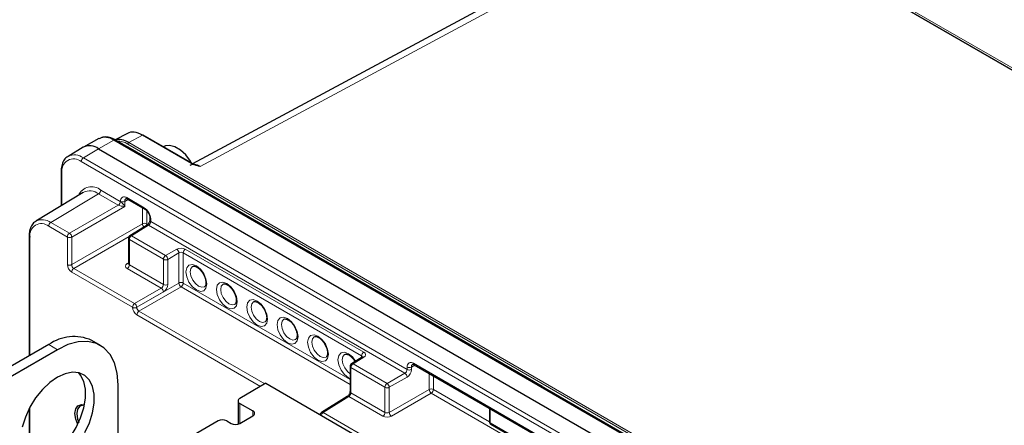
# Paper-space layout 'Blatt2' of a CAD drawing. Header units: millimetres. Extents: x 5 to 418, y 2 to 292.
# Tile 71 of 74: x 249 to 303, y 235 to 257. Entities that reach past the tile are written whole.
import ezdxf

# ---------------------------------------------------------------- set-up
doc = ezdxf.new("R2010")
doc.units = ezdxf.units.MM

psp = doc.layouts.new('Blatt2')

# ---------------------------------------------------------------- linework, layer by layer
at = {"color": 7, "linetype": 'Continuous', "lineweight": 18}
for p, q in [((305.834, 252.497), (283.589, 265.339)), ((283.637, 265.421), (305.148, 253.003)), ((286.685, 263.513), (259.2, 248.735)), ((335.38, 235.402), (286.685, 263.513)), ((254.512, 250.167), (253.685, 249.706)), ((310.845, 217.647), (254.512, 250.167)), ((256.063, 250.442), (255.319, 250.042)), ((255.319, 250.042), (311.072, 217.856)), ((258.717, 248.91), (256.063, 250.442)), ((253.685, 249.706), (252.858, 249.212)), ((255.106, 249.878), (255.264, 249.802)), ((255.264, 249.802), (277.746, 236.823)), ((311.025, 217.774), (255.271, 249.96)), ((309.075, 216.489), (252.742, 249.009)), ((252.858, 249.212), (309.191, 216.692)), ((251.696, 248.405), (251.696, 246.636)), ((253.803, 247.459), (254.862, 246.848)), ((253.687, 247.256), (251.09, 245.704)), ((254.746, 246.645), (253.687, 247.256)), ((254.866, 246.845), (254.866, 246.848)), ((255.29, 246.953), (255.099, 246.846)), ((255.099, 246.846), (255.099, 246.577)), ((255.217, 247.051), (256.16, 246.506)), ((252.104, 245.119), (254.746, 246.645)), ((255.099, 246.577), (252.222, 244.915)), ((256.063, 245.636), (256.063, 246.506)), ((256.296, 246.342), (256.296, 245.635)), ((256.512, 245.898), (256.512, 245.759)), ((251.988, 244.916), (250.975, 245.501)), ((251.09, 245.704), (252.104, 245.119)), ((252.222, 243.418), (256.063, 245.636)), ((256.4, 245.554), (255.469, 244.979)), ((256.296, 245.635), (256.358, 245.599)), ((270.302, 237.528), (256.4, 245.554)), ((256.512, 245.759), (270.422, 237.729)), ((249.961, 244.916), (249.961, 238.496)), ((251.988, 243.419), (251.988, 244.916)), ((252.222, 244.915), (252.222, 243.418)), ((255.34, 244.947), (252.339, 243.214)), ((257.202, 243.708), (255.354, 244.776)), ((255.354, 244.776), (255.354, 243.41)), ((255.469, 244.979), (257.318, 243.911)), ((257.318, 243.911), (257.922, 244.26)), ((258.389, 244.262), (268.069, 238.674)), ((257.202, 242.343), (257.202, 243.708)), ((258.04, 244.056), (257.436, 243.707)), ((257.436, 243.707), (257.436, 242.342)), ((258.04, 242.423), (258.04, 244.056)), ((267.953, 238.471), (258.273, 244.059)), ((258.273, 244.059), (258.273, 242.422)), ((252.339, 243.214), (255.639, 241.309)), ((255.234, 243.482), (255.305, 243.525)), ((257.082, 242.142), (255.238, 243.207)), ((255.354, 243.41), (257.202, 242.343)), ((255.523, 241.106), (252.224, 243.011)), ((255.639, 241.309), (257.082, 242.142)), ((255.757, 241.105), (258.04, 242.423)), ((258.157, 242.219), (255.875, 240.901)), ((267.326, 236.926), (258.157, 242.219)), ((258.273, 242.422), (267.326, 237.196)), ((257.2, 241.938), (255.757, 241.105)), ((255.523, 241.106), (255.523, 241.106)), ((255.757, 241.105), (255.757, 241.105)), ((262.477, 236.82), (255.759, 240.698)), ((255.875, 240.901), (262.71, 236.955)), ((251.446, 238.808), (250.975, 239.081)), ((268.073, 238.4), (267.49, 238.039)), ((267.953, 238.385), (267.953, 238.471)), ((269.223, 236.769), (267.374, 237.836)), ((267.374, 237.836), (267.374, 236.471)), ((267.49, 238.039), (269.339, 236.972)), ((270.422, 237.729), (270.422, 237.867)), ((270.846, 237.972), (270.656, 237.866)), ((270.656, 237.866), (270.656, 237.728)), ((270.774, 238.07), (280.909, 232.219)), ((269.339, 236.972), (270.302, 237.528)), ((270.42, 237.324), (269.457, 236.768)), ((271.619, 236.655), (271.619, 237.526)), ((271.853, 237.391), (271.853, 236.654)), ((269.223, 235.403), (269.223, 236.769)), ((269.457, 236.768), (269.457, 235.407)), ((277.746, 236.823), (277.759, 236.801)), ((267.263, 236.265), (265.869, 235.404)), ((269.107, 235.201), (267.263, 236.265)), ((267.374, 236.471), (269.223, 235.403)), ((269.457, 235.407), (271.619, 236.655)), ((271.737, 236.451), (269.574, 235.203)), ((280.891, 231.167), (271.737, 236.451)), ((271.853, 236.654), (274.887, 234.903)), ((249.961, 235.694), (249.961, 232.689)), ((261.345, 235.895), (261.345, 234.806)), ((262.053, 235.487), (262.053, 235.215)), ((265.681, 235.297), (265.711, 235.316)), ((265.869, 235.404), (280.388, 227.022)), ((274.936, 235.611), (274.936, 234.842)), ((274.936, 234.842), (280.518, 231.619))]:
    psp.add_line(p, q, dxfattribs=at)
at = {"color": 7, "linetype": 'Continuous', "lineweight": 25}
for p, q in [((286.113, 263.577), (258.782, 248.882)), ((335.412, 235.405), (286.718, 263.516)), ((253.699, 250.254), (252.862, 249.795)), ((255.245, 250.533), (254.586, 250.178)), ((310.926, 217.654), (254.593, 250.174)), ((258.749, 248.913), (256.096, 250.444)), ((252.842, 249.783), (252.025, 249.288)), ((253.685, 249.706), (310.018, 217.186)), ((257.314, 249.854), (257.189, 249.813)), ((251.647, 248.473), (251.647, 246.606)), ((252.845, 247.332), (250.281, 245.778)), ((255.252, 246.974), (256.195, 246.43)), ((256.463, 245.966), (256.463, 245.827)), ((256.314, 245.561), (255.384, 244.985)), ((249.912, 244.984), (249.912, 238.467)), ((255.305, 244.844), (255.305, 243.479)), ((255.304, 243.481), (255.3, 243.461)), ((250.975, 239.081), (245.553, 235.951)), ((253.779, 239.039), (253.308, 239.312)), ((251.446, 238.808), (246.025, 235.679)), ((267.988, 238.406), (267.405, 238.046)), ((267.326, 237.904), (267.326, 236.539)), ((270.808, 237.994), (280.943, 232.143)), ((254.746, 231.391), (254.746, 236.903)), ((262.76, 236.984), (261.345, 236.167)), ((262.76, 236.984), (305.893, 212.083)), ((267.177, 236.272), (265.784, 235.411)), ((261.248, 236.031), (261.248, 234.767)), ((261.345, 235.895), (262.053, 235.487)), ((274.887, 235.639), (274.887, 234.91)), ((249.912, 235.601), (249.912, 232.695)), ((261.345, 234.806), (262.053, 235.215)), ((260.167, 234.943), (256.631, 232.902)), ((260.638, 234.943), (260.874, 234.806)), ((274.97, 234.765), (280.553, 231.543))]:
    psp.add_line(p, q, dxfattribs=at)
at = {"color": 7, "linetype": 'Continuous', "lineweight": 18, "flags": 128}
for points in [[(255.264, 249.802), (255.263, 249.79), (255.263, 249.788)], [(259.554, 242.372), (259.511, 242.147), (259.388, 242.006), (259.205, 241.97), (258.988, 242.045), (258.772, 242.22), (258.588, 242.468), (258.466, 242.75), (258.423, 243.025), (258.466, 243.25), (258.588, 243.391), (258.772, 243.427), (258.988, 243.352), (259.205, 243.177), (259.388, 242.93), (259.511, 242.647), (259.554, 242.372)], [(258.786, 243.313), (258.693, 243.203), (258.658, 243.025), (258.693, 242.808), (258.79, 242.584), (258.935, 242.388), (259.106, 242.249), (259.278, 242.19), (259.423, 242.218), (259.428, 242.221)], [(261.204, 241.419), (261.161, 241.194), (261.038, 241.053), (260.855, 241.018), (260.638, 241.093), (260.422, 241.268), (260.238, 241.515), (260.116, 241.798), (260.073, 242.073), (260.116, 242.298), (260.238, 242.439), (260.422, 242.475), (260.638, 242.399), (260.855, 242.225), (261.038, 241.977), (261.161, 241.694), (261.204, 241.419)], [(260.435, 242.36), (260.342, 242.251), (260.308, 242.073), (260.342, 241.855), (260.44, 241.631), (260.585, 241.435), (260.756, 241.297), (260.928, 241.237), (261.073, 241.266), (261.077, 241.268)], [(262.854, 240.467), (262.811, 240.242), (262.688, 240.101), (262.505, 240.065), (262.288, 240.14), (262.072, 240.315), (261.888, 240.563), (261.766, 240.845), (261.723, 241.12), (261.766, 241.345), (261.888, 241.486), (262.072, 241.522), (262.288, 241.447), (262.505, 241.272), (262.688, 241.025), (262.811, 240.742), (262.854, 240.467)], [(262.085, 241.408), (261.992, 241.298), (261.958, 241.12), (261.992, 240.903), (262.089, 240.679), (262.235, 240.483), (262.406, 240.344), (262.578, 240.285), (262.723, 240.313), (262.727, 240.316)], [(264.504, 239.515), (264.461, 239.289), (264.338, 239.148), (264.155, 239.113), (263.938, 239.188), (263.722, 239.363), (263.538, 239.61), (263.416, 239.893), (263.373, 240.168), (263.416, 240.393), (263.538, 240.534), (263.722, 240.57), (263.938, 240.494), (264.155, 240.32), (264.338, 240.072), (264.461, 239.789), (264.504, 239.515)], [(263.735, 240.455), (263.642, 240.346), (263.608, 240.168), (263.642, 239.95), (263.739, 239.726), (263.885, 239.53), (264.056, 239.392), (264.227, 239.332), (264.373, 239.361), (264.377, 239.363)], [(266.154, 238.562), (266.111, 238.337), (265.988, 238.196), (265.805, 238.16), (265.588, 238.235), (265.372, 238.41), (265.188, 238.658), (265.066, 238.94), (265.022, 239.215), (265.066, 239.44), (265.188, 239.581), (265.372, 239.617), (265.588, 239.542), (265.805, 239.367), (265.988, 239.12), (266.111, 238.837), (266.154, 238.562)], [(265.385, 239.503), (265.292, 239.393), (265.258, 239.215), (265.292, 238.998), (265.389, 238.774), (265.535, 238.578), (265.706, 238.44), (265.877, 238.38), (266.023, 238.408), (266.027, 238.411)], [(267.326, 237.24), (267.238, 237.283), (267.022, 237.458), (266.838, 237.705), (266.715, 237.988), (266.672, 238.263), (266.715, 238.488), (266.838, 238.629), (267.022, 238.665), (267.238, 238.589), (267.455, 238.415), (267.628, 238.184)], [(267.035, 238.55), (266.942, 238.441), (266.908, 238.263), (266.942, 238.045), (267.039, 237.821), (267.185, 237.625), (267.326, 237.506)]]:
    psp.add_lwpolyline(points, dxfattribs=at)
at = {"color": 7, "linetype": 'Continuous', "lineweight": 25, "flags": 128}
for points in [[(258.731, 248.923), (258.666, 249.032), (258.41, 249.368), (258.12, 249.635), (257.816, 249.81), (257.525, 249.879), (257.314, 249.854)], [(254.746, 236.903), (254.696, 237.536), (254.547, 238.091), (254.304, 238.553), (253.974, 238.907), (253.567, 239.141), (253.096, 239.25), (252.575, 239.23), (252.019, 239.081), (251.446, 238.808)], [(252.935, 234.309), (253.181, 234.843), (253.351, 235.383), (253.438, 235.906), (253.438, 236.39), (253.351, 236.813), (253.181, 237.156), (252.935, 237.405), (252.624, 237.549), (252.261, 237.582), (251.863, 237.501), (251.446, 237.311), (251.029, 237.02), (250.631, 236.641), (250.268, 236.19), (249.957, 235.686), (249.711, 235.153), (249.541, 234.613)], [(250.975, 232.956), (251.391, 233.248), (251.789, 233.627), (252.152, 234.078), (252.463, 234.581), (252.71, 235.115), (252.88, 235.655), (252.967, 236.178), (252.967, 236.662), (252.88, 237.085), (252.71, 237.428), (252.607, 237.554)], [(252.401, 235.343), (252.443, 235.593), (252.563, 235.765), (252.748, 235.837), (252.916, 235.821)], [(252.912, 235.801), (252.854, 235.805), (252.664, 235.749), (252.539, 235.588), (252.495, 235.343)], [(252.552, 234.755), (252.443, 235.044), (252.401, 235.343)], [(252.495, 235.343), (252.539, 235.047), (252.604, 234.864)]]:
    psp.add_lwpolyline(points, dxfattribs=at)
at = {"color": 7, "linetype": 'Continuous', "lineweight": 18}
for centre, radius, start, end in [((254.028, 249.49), 0.833, 54.4732, 113.272), ((254.559, 250.099), 0.0825, 65.3602, 124.6041), ((255.373, 249.955), 0.102, 121.9772, 177.4454), ((252.334, 248.509), 0.646, 50.7967, 189.214), ((252.38, 248.565), 0.805, 53.5596, 116.5926), ((252.999, 248.998), 0.257, 123.2297, 177.3477), ((251.727, 248.479), 0.0801, 184.1139, 247.1923), ((258.735, 248.883), 0.033, 65.3602, 124.6041), ((253.302, 246.857), 0.783, 50.2044, 156.0451), ((253.206, 246.625), 0.794, 52.6431, 116.9972), ((253.547, 247.471), 0.257, 303.2297, 357.3477), ((254.605, 246.86), 0.257, 303.2297, 357.3477), ((254.606, 246.862), 0.261, 303.1034, 356.3343), ((255.08, 246.882), 0.217, 50.7967, 189.214), ((254.984, 247.076), 0.257, 242.6565, 296.7662), ((255.261, 246.864), 0.162, 124.3887, 186.3557), ((255.299, 247.042), 0.0823, 173.763, 234.9248), ((255.748, 245.863), 0.764, 2.6055, 57.3945), ((256.242, 246.497), 0.0826, 173.8288, 234.2065), ((250.626, 245.076), 0.781, 53.5405, 116.8075), ((256.543, 245.971), 0.0802, 184.5001, 247.1536), ((256.542, 245.833), 0.0798, 183.4404, 247.2593), ((250.579, 245.017), 0.626, 50.7967, 189.214), ((251.231, 245.49), 0.257, 123.2297, 177.3477), ((256.178, 245.407), 0.257, 62.6565, 116.7662), ((256.329, 245.653), 0.267, 183.595, 227.0217), ((256.061, 245.642), 0.235, 332.4636, 358.2015), ((256.351, 245.486), 0.0835, 54.4735, 116.3416), ((249.992, 244.99), 0.0801, 184.1137, 247.1924), ((252.244, 244.905), 0.257, 123.2297, 177.3477), ((252.106, 245.145), 0.257, 242.6565, 296.7662), ((251.958, 244.899), 0.264, 3.5222, 56.4778), ((255.387, 244.851), 0.0823, 185.0787, 246.2415), ((255.61, 244.764), 0.257, 123.2297, 177.3477), ((255.421, 244.911), 0.0835, 54.4735, 116.3416), ((257.776, 244.04), 0.264, 3.5222, 56.4778), ((258.53, 244.047), 0.257, 123.2297, 177.3477), ((257.459, 243.697), 0.257, 123.2297, 177.3477), ((257.32, 243.937), 0.257, 242.6565, 296.7662), ((257.172, 243.691), 0.264, 3.5222, 56.4778), ((252.106, 243.648), 0.257, 242.6565, 296.7662), ((252.48, 242.999), 0.257, 123.2297, 177.3477), ((255.285, 243.559), 0.093, 236.5259, 281.5825), ((255.097, 243.422), 0.257, 303.2297, 357.3477), ((256.936, 241.922), 0.264, 3.5222, 56.4778), ((257.32, 242.571), 0.257, 242.6565, 296.7662), ((258.155, 242.193), 0.257, 62.6565, 116.7662), ((258.303, 242.439), 0.264, 183.5222, 236.4778), ((258.017, 242.433), 0.257, 303.2297, 357.3477), ((255.78, 241.094), 0.257, 123.2297, 177.3477), ((255.641, 241.334), 0.257, 242.6565, 296.7662), ((255.641, 241.334), 0.257, 242.6565, 296.7662), ((255.493, 241.089), 0.264, 3.5222, 56.4778), ((256.016, 240.686), 0.257, 123.2297, 177.3477), ((268.21, 238.459), 0.257, 123.2297, 177.3477), ((268.025, 238.334), 0.0812, 53.4892, 117.3259), ((267.405, 237.91), 0.0801, 184.1293, 247.1908), ((267.631, 237.824), 0.257, 123.2297, 177.3477), ((267.442, 237.974), 0.0812, 53.4892, 117.3259), ((270.636, 237.902), 0.217, 50.7967, 189.214), ((270.54, 238.095), 0.257, 242.6565, 296.7662), ((270.817, 237.884), 0.162, 124.3887, 186.3557), ((270.853, 238.06), 0.0801, 172.814, 235.8738), ((270.156, 237.308), 0.264, 3.5222, 56.4778), ((270.54, 237.957), 0.257, 242.6565, 296.7662), ((269.479, 236.757), 0.257, 123.2297, 177.3477), ((269.341, 236.997), 0.257, 242.6565, 296.7662), ((269.193, 236.752), 0.264, 3.5222, 56.4778), ((267.214, 236.2), 0.0812, 53.4892, 117.3259), ((267.405, 236.544), 0.0801, 184.1293, 247.1908), ((271.735, 236.426), 0.257, 62.6565, 116.7662), ((271.883, 236.672), 0.264, 183.5222, 236.4778), ((271.596, 236.666), 0.257, 303.2297, 357.3477), ((266.016, 235.184), 0.264, 123.7111, 165.2695), ((265.821, 235.338), 0.0812, 53.4892, 117.3259), ((268.966, 235.415), 0.257, 303.2297, 357.3477), ((269.72, 235.423), 0.264, 183.5222, 236.4778), ((274.969, 234.917), 0.0826, 185.2037, 246.1164), ((275.015, 234.832), 0.0804, 172.9554, 235.7325)]:
    psp.add_arc(centre, radius, start, end, dxfattribs=at)
at = {"color": 7, "linetype": 'Continuous', "lineweight": 25}
for centre, radius, start, end in [((256.082, 250.414), 0.033, 65.3602, 124.6041), ((253.203, 249.074), 0.795, 52.6431, 116.9972), ((258.732, 248.888), 0.03, 6.4296, 56.1345), ((255.471, 244.844), 0.167, 121.7291, 180), ((252.341, 237.176), 2.344, 65.6515, 125.6589), ((267.492, 237.904), 0.167, 121.7291, 180), ((261.397, 236.031), 0.146, 110.7834, 249.2166), ((262.001, 235.351), 0.146, 290.7834, 69.2166), ((265.871, 235.269), 0.167, 121.7291, 175.0293), ((260.403, 234.488), 0.512, 62.6097, 117.3903), ((261.11, 235.261), 0.512, 242.6097, 297.3903), ((275.053, 234.91), 0.167, 180, 240.0027)]:
    psp.add_arc(centre, radius, start, end, dxfattribs=at)
for centre, major_axis, ratio, start_param, end_param in [((256.063, 249.08), (-0.832, 1.445), 0.577204, 5.498724, 6.266213), ((255.319, 248.68), (-0.832, 1.445), 0.577204, 5.498724, 6.160333), ((259.202, 247.783), (-0.585, 1.01), 0.577185, 5.497024, 6.26474)]:
    psp.add_ellipse(centre, major_axis=major_axis, ratio=ratio, start_param=start_param, end_param=end_param, dxfattribs=at)
at = {"color": 7, "linetype": 'Continuous', "lineweight": 18}
for centre, major_axis, ratio, start_param, end_param in [((255.272, 248.653), (-0.8, 1.386), 0.577201, 5.498017, 6.024564), ((254.862, 246.575), (-0.167, 0.289), 0.577557, 5.480567, 5.497716), ((254.984, 246.646), (-0.161, 0.209), 0.214465, 4.217307, 5.77065), ((254.744, 246.507), (-0.083, 0.144), 0.598058, 5.480569, 5.497718), ((254.984, 246.646), (0.264, -0.031), 0.234127, 3.639795, 5.193138), ((256.398, 245.689), (0.079, 0.147), 0.556897, 3.928091, 5.481434), ((258.153, 244.121), (0.333, 0.005), 0.587275, 0.776363, 2.329706), ((258.155, 243.987), (0.167, 0.005), 0.597067, 0.766692, 2.320035), ((252.224, 243.283), (-0.167, 0.289), 0.577557, 0.785632, 2.356124), ((252.342, 243.351), (-0.083, 0.144), 0.598058, 0.785633, 2.356125), ((255.474, 243.348), (0.333, 0.005), 0.587275, 2.364613, 3.917956), ((255.471, 243.483), (0.167, 0.005), 0.597067, 3.122887, 3.908285), ((257.08, 242.277), (0.088, 0.142), 0.597161, 3.963072, 5.516415), ((257.196, 242.208), (0.171, 0.286), 0.587369, 3.9534, 5.506743), ((255.759, 240.97), (-0.167, 0.289), 0.577557, 0.785632, 2.356124), ((255.877, 241.038), (-0.083, 0.144), 0.598058, 0.785633, 2.356125), ((267.836, 238.398), (0.167, 0.005), 0.597067, 6.25388, 7.049877), ((267.833, 238.533), (0.333, 0.005), 0.587275, 5.506205, 7.059548), ((270.3, 237.663), (0.088, 0.142), 0.597161, 3.963072, 5.516415), ((270.416, 237.594), (0.171, 0.286), 0.587369, 3.9534, 5.506743), ((277.699, 236.796), (0.0611, 0.0416), 0.080561, 5.294371, 5.53653), ((267.261, 236.4), (0.079, 0.147), 0.556897, 3.928091, 5.481434), ((269.343, 235.341), (0.333, 0.005), 0.587275, 3.917956, 5.471299), ((269.341, 235.476), (0.167, 0.005), 0.597067, 3.908285, 5.461628)]:
    psp.add_ellipse(centre, major_axis=major_axis, ratio=ratio, start_param=start_param, end_param=end_param, dxfattribs=at)
at = {"color": 7, "linetype": 'Continuous', "lineweight": 25}
for points, knots in [([(254.593, 250.174), (254.539, 250.203), (254.38, 250.288), (254.128, 250.347), (253.88, 250.342), (253.761, 250.274), (253.717, 250.248)], [0, 0, 0, 0, 0.179559, 0.521521, 0.821854, 1, 1, 1, 1]), ([(252.025, 249.275), (252.002, 249.264), (251.899, 249.218), (251.775, 249.044), (251.666, 248.786), (251.653, 248.577), (251.647, 248.473)], [0, 0, 0, 0, 0.0867911, 0.3928072, 0.7003313, 1, 1, 1, 1]), ([(259.2, 248.735), (259.199, 248.736), (259.167, 248.745), (259.077, 248.771), (258.907, 248.82), (258.787, 248.877), (258.717, 248.91)], [0, 0, 0, 0, 0.0067156, 0.1877957, 0.5272714, 1, 1, 1, 1]), ([(259.2, 248.735), (259.199, 248.736), (259.17, 248.748), (259.088, 248.78), (258.959, 248.823), (258.868, 248.85), (258.824, 248.863)], [0, 0, 0, 0, 0.008236, 0.226138, 0.630414, 1, 1, 1, 1]), ([(255.17, 246.999), (255.17, 246.999), (255.171, 247), (255.176, 247.003), (255.22, 246.992), (255.246, 246.977), (255.252, 246.974)], [0, 0, 0, 0, 0.013248, 0.526651, 0.897464, 1, 1, 1, 1]), ([(256.195, 246.43), (256.213, 246.418), (256.256, 246.39), (256.329, 246.313), (256.398, 246.208), (256.445, 246.095), (256.461, 246.012), (256.462, 245.975), (256.463, 245.966)], [0, 0, 0, 0, 0.147847, 0.337171, 0.539203, 0.74667, 0.932863, 1, 1, 1, 1]), ([(256.463, 245.827), (256.462, 245.815), (256.461, 245.789), (256.445, 245.735), (256.418, 245.675), (256.381, 245.621), (256.343, 245.581), (256.323, 245.567), (256.314, 245.561)], [0, 0, 0, 0, 0.156365, 0.321226, 0.502305, 0.692401, 0.861258, 1, 1, 1, 1]), ([(250.279, 245.763), (250.254, 245.751), (250.15, 245.703), (250.028, 245.526), (249.928, 245.275), (249.917, 245.077), (249.912, 244.984)], [0, 0, 0, 0, 0.098822, 0.409505, 0.722386, 1, 1, 1, 1]), ([(258.788, 243.313), (258.788, 243.314), (258.809, 243.337), (258.861, 243.338), (259.007, 243.294), (259.161, 243.182), (259.31, 243.01), (259.429, 242.799), (259.496, 242.595), (259.503, 242.486), (259.505, 242.44)], [0, 0, 0, 0, 0.002785, 0.183319, 0.31589, 0.456006, 0.598473, 0.745495, 0.893354, 1, 1, 1, 1]), ([(259.505, 242.44), (259.504, 242.41), (259.5, 242.329), (259.465, 242.249), (259.437, 242.231), (259.424, 242.223)], [0, 0, 0, 0, 0.245541, 0.662109, 1, 1, 1, 1]), ([(260.438, 242.361), (260.438, 242.361), (260.459, 242.384), (260.511, 242.385), (260.657, 242.342), (260.811, 242.229), (260.96, 242.057), (261.079, 241.846), (261.146, 241.643), (261.152, 241.533), (261.155, 241.488)], [0, 0, 0, 0, 0.002785, 0.183319, 0.31589, 0.456006, 0.598473, 0.745495, 0.893354, 1, 1, 1, 1]), ([(261.155, 241.488), (261.154, 241.457), (261.149, 241.377), (261.115, 241.296), (261.087, 241.279), (261.074, 241.271)], [0, 0, 0, 0, 0.245541, 0.662109, 1, 1, 1, 1]), ([(262.088, 241.409), (262.088, 241.409), (262.108, 241.432), (262.161, 241.433), (262.307, 241.389), (262.461, 241.277), (262.61, 241.105), (262.729, 240.894), (262.796, 240.69), (262.802, 240.581), (262.805, 240.535)], [0, 0, 0, 0, 0.002785, 0.183319, 0.31589, 0.456006, 0.598473, 0.745495, 0.893354, 1, 1, 1, 1]), ([(262.805, 240.535), (262.804, 240.505), (262.799, 240.424), (262.765, 240.344), (262.737, 240.326), (262.724, 240.318)], [0, 0, 0, 0, 0.245541, 0.662109, 1, 1, 1, 1]), ([(263.738, 240.456), (263.738, 240.456), (263.758, 240.48), (263.811, 240.48), (263.957, 240.437), (264.111, 240.324), (264.26, 240.152), (264.379, 239.941), (264.446, 239.738), (264.452, 239.628), (264.455, 239.583)], [0, 0, 0, 0, 0.002785, 0.183319, 0.31589, 0.456006, 0.598473, 0.745495, 0.893354, 1, 1, 1, 1]), ([(264.455, 239.583), (264.454, 239.553), (264.449, 239.472), (264.415, 239.391), (264.387, 239.374), (264.374, 239.366)], [0, 0, 0, 0, 0.245541, 0.662109, 1, 1, 1, 1]), ([(265.387, 239.504), (265.388, 239.504), (265.408, 239.527), (265.461, 239.528), (265.607, 239.485), (265.761, 239.372), (265.91, 239.2), (266.029, 238.989), (266.095, 238.785), (266.102, 238.676), (266.105, 238.63)], [0, 0, 0, 0, 0.002785, 0.183319, 0.31589, 0.456006, 0.598473, 0.745495, 0.893354, 1, 1, 1, 1]), ([(266.105, 238.63), (266.103, 238.6), (266.099, 238.519), (266.065, 238.439), (266.036, 238.421), (266.024, 238.414)], [0, 0, 0, 0, 0.2455414, 0.6621094, 1, 1, 1, 1]), ([(267.037, 238.551), (267.038, 238.551), (267.058, 238.575), (267.111, 238.575), (267.257, 238.532), (267.409, 238.418), (267.532, 238.287), (267.583, 238.192), (267.597, 238.165)], [0, 0, 0, 0, 0.004261, 0.280434, 0.483235, 0.697578, 0.915519, 1, 1, 1, 1]), ([(268.007, 238.42), (268.007, 238.421), (268.008, 238.426), (268.003, 238.416), (267.991, 238.409), (267.988, 238.406)], [0, 0, 0, 0, 0.097201, 0.720311, 1, 1, 1, 1]), ([(270.726, 238.018), (270.726, 238.018), (270.727, 238.02), (270.732, 238.022), (270.776, 238.011), (270.802, 237.997), (270.808, 237.994)], [0, 0, 0, 0, 0.013248, 0.526651, 0.897464, 1, 1, 1, 1]), ([(267.326, 236.539), (267.325, 236.526), (267.323, 236.501), (267.308, 236.446), (267.281, 236.387), (267.244, 236.332), (267.206, 236.292), (267.186, 236.278), (267.177, 236.272)], [0, 0, 0, 0, 0.156365, 0.321226, 0.502305, 0.692401, 0.861258, 1, 1, 1, 1])]:
    psp.add_open_spline(points, degree=3, knots=knots, dxfattribs=at)

doc.saveas('drawing.dxf')
